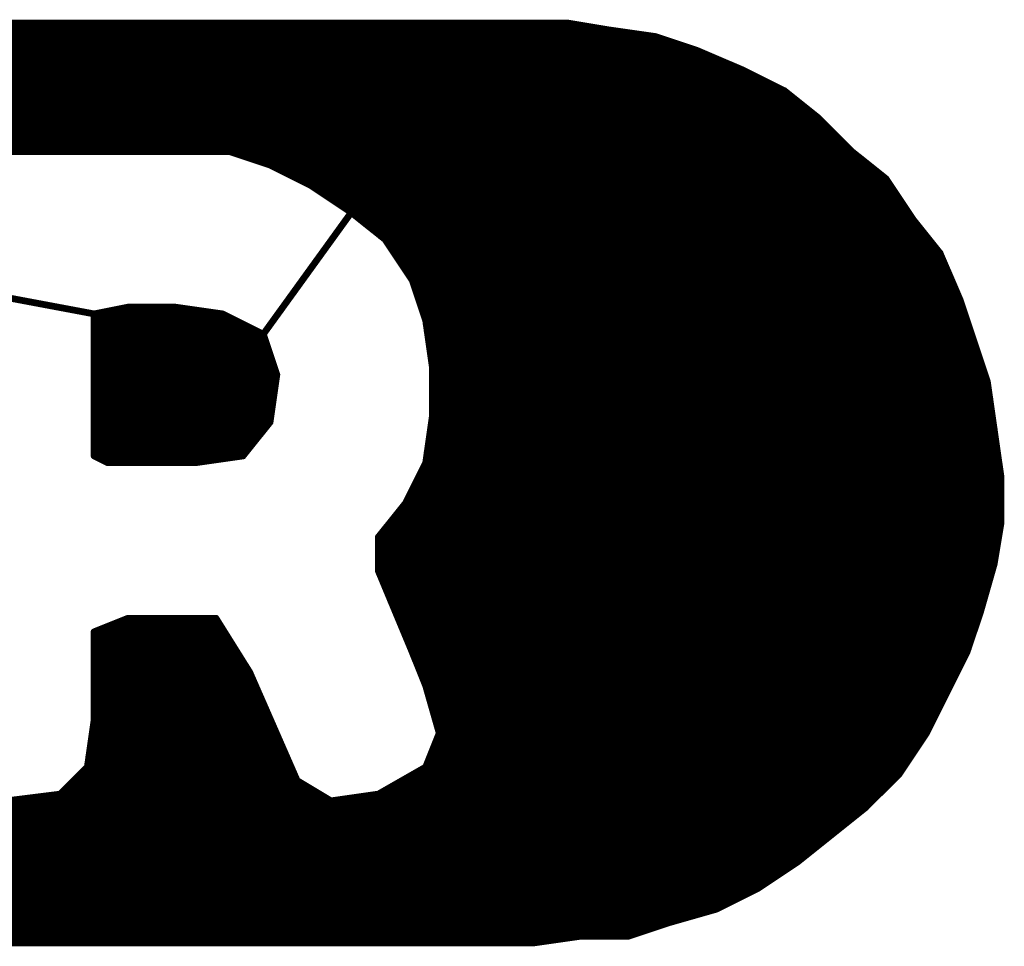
# Model space of a CAD drawing. Extents: x -35 to 35, y -57 to 81.
# Tile 29 of 153: x -21.12 to -19.67, y 13.92 to 15.29. Entities that reach past the tile are written whole.
import ezdxf

# ---------------------------------------------------------------- set-up
doc = ezdxf.new("R2010")
doc.units = 0
doc.layers.add('21', color=7, linetype='CONTINUOUS')

msp = doc.modelspace()

# ---------------------------------------------------------------- linework, layer by layer
at = {"layer": '21', "const_width": 0.01}
for points in [[(-20.314, 15.285), (-23.704, 15.285)], [(-23.7008, 15.28), (-20.284, 15.28)], [(-20.254, 15.275), (-20.314, 15.285)], [(-20.184, 15.265), (-20.254, 15.275)], [(-23.6945, 15.27), (-20.219, 15.27)], [(-23.6881, 15.26), (-20.169, 15.26)], [(-20.124, 15.245), (-20.184, 15.265)], [(-23.6817, 15.25), (-20.139, 15.25)], [(-20.054, 15.215), (-20.124, 15.245)], [(-23.6754, 15.24), (-20.1123, 15.24)], [(-23.669, 15.23), (-20.089, 15.23)], [(-23.6626, 15.22), (-20.0657, 15.22)], [(-19.994, 15.185), (-20.054, 15.215)], [(-23.6563, 15.21), (-20.044, 15.21)], [(-23.6499, 15.2), (-20.024, 15.2)], [(-23.6435, 15.19), (-20.004, 15.19)], [(-23.6372, 15.18), (-19.9878, 15.18)], [(-19.944, 15.145), (-19.994, 15.185)], [(-23.6308, 15.17), (-19.9753, 15.17)], [(-23.6245, 15.16), (-19.9627, 15.16)], [(-23.6181, 15.15), (-19.9503, 15.15)], [(-19.894, 15.095), (-19.944, 15.145)], [(-23.6117, 15.14), (-19.939, 15.14)], [(-23.6054, 15.13), (-19.929, 15.13)], [(-23.599, 15.12), (-19.919, 15.12)], [(-23.5926, 15.11), (-19.909, 15.11)], [(-23.5863, 15.1), (-19.899, 15.1)], [(-21.164, 15.095), (-20.814, 15.095)], [(-20.814, 15.095), (-20.754, 15.075)], [(-20.799, 15.09), (-19.8878, 15.09)], [(-19.844, 15.055), (-19.894, 15.095)], [(-20.769, 15.08), (-19.8753, 15.08)], [(-20.754, 15.075), (-20.694, 15.045)], [(-20.744, 15.07), (-19.8628, 15.07)], [(-20.724, 15.06), (-19.8503, 15.06)], [(-19.804, 14.995), (-19.844, 15.055)], [(-20.704, 15.05), (-19.8407, 15.05)], [(-20.694, 15.045), (-20.634, 15.005)], [(-20.6865, 15.04), (-19.834, 15.04)], [(-20.6715, 15.03), (-19.8273, 15.03)], [(-20.6565, 15.02), (-19.8207, 15.02)], [(-20.764, 14.825), (-20.634, 15.005)], [(-20.634, 15.005), (-20.764, 14.825)], [(-20.6415, 15.01), (-19.814, 15.01)], [(-20.6376, 15), (-20.6376, 15)], [(-20.634, 15.005), (-20.584, 14.965)], [(-20.6278, 15), (-19.8073, 15)], [(-20.6448, 14.99), (-20.6448, 14.99)], [(-20.6152, 14.99), (-19.8, 14.99)], [(-19.764, 14.945), (-19.804, 14.995)], [(-20.6593, 14.97), (-20.6593, 14.97)], [(-20.6521, 14.98), (-20.6521, 14.98)], [(-20.6028, 14.98), (-19.792, 14.98)], [(-20.5903, 14.97), (-19.784, 14.97)], [(-20.584, 14.965), (-20.544, 14.905)], [(-20.5807, 14.96), (-19.776, 14.96)], [(-21.494, 14.945), (-21.014, 14.855)], [(-21.014, 14.855), (-21.494, 14.945)], [(-20.6809, 14.94), (-20.6809, 14.94)], [(-20.6737, 14.95), (-20.6737, 14.95)], [(-20.574, 14.95), (-19.768, 14.95)], [(-20.5673, 14.94), (-19.7619, 14.94)], [(-19.734, 14.875), (-19.764, 14.945)], [(-20.6882, 14.93), (-20.6882, 14.93)], [(-20.5607, 14.93), (-19.7576, 14.93)], [(-20.7026, 14.91), (-20.7026, 14.91)], [(-20.6954, 14.92), (-20.6954, 14.92)], [(-20.554, 14.92), (-19.7533, 14.92)], [(-20.5473, 14.91), (-19.749, 14.91)], [(-20.7098, 14.9), (-20.7098, 14.9)], [(-20.544, 14.905), (-20.524, 14.845)], [(-20.5423, 14.9), (-19.7447, 14.9)], [(-20.7243, 14.88), (-20.7243, 14.88)], [(-20.7171, 14.89), (-20.7171, 14.89)], [(-20.539, 14.89), (-19.7404, 14.89)], [(-20.5357, 14.88), (-19.7361, 14.88)], [(-20.5323, 14.87), (-19.7323, 14.87)], [(-19.714, 14.815), (-19.734, 14.875)], [(-21.0407, 14.86), (-21.0407, 14.86)], [(-21.014, 14.855), (-20.964, 14.865)], [(-21.014, 14.645), (-21.014, 14.855)], [(-20.989, 14.86), (-20.859, 14.86)], [(-20.964, 14.865), (-20.894, 14.865)], [(-20.894, 14.865), (-20.824, 14.855)], [(-20.824, 14.855), (-20.764, 14.825)], [(-20.7387, 14.86), (-20.7387, 14.86)], [(-20.529, 14.86), (-19.729, 14.86)], [(-21.014, 14.85), (-20.814, 14.85)], [(-21.014, 14.84), (-20.794, 14.84)], [(-20.7532, 14.84), (-20.7532, 14.84)], [(-20.7459, 14.85), (-20.7459, 14.85)], [(-20.5257, 14.85), (-19.7257, 14.85)], [(-20.524, 14.845), (-20.514, 14.775)], [(-20.5233, 14.84), (-19.7223, 14.84)], [(-21.014, 14.83), (-20.774, 14.83)], [(-20.764, 14.825), (-20.744, 14.765)], [(-20.7604, 14.83), (-20.7604, 14.83)], [(-20.5219, 14.83), (-19.719, 14.83)], [(-21.014, 14.82), (-20.7623, 14.82)], [(-21.014, 14.81), (-20.759, 14.81)], [(-20.5204, 14.82), (-19.7157, 14.82)], [(-20.519, 14.81), (-19.7123, 14.81)], [(-19.694, 14.755), (-19.714, 14.815)], [(-21.014, 14.8), (-20.7557, 14.8)], [(-20.5176, 14.8), (-19.709, 14.8)], [(-21.014, 14.79), (-20.7523, 14.79)], [(-21.014, 14.78), (-20.749, 14.78)], [(-20.5161, 14.79), (-19.7057, 14.79)], [(-20.5147, 14.78), (-19.7023, 14.78)], [(-21.014, 14.77), (-20.7457, 14.77)], [(-20.744, 14.765), (-20.754, 14.695)], [(-20.514, 14.775), (-20.514, 14.705)], [(-20.514, 14.77), (-19.699, 14.77)], [(-21.014, 14.76), (-20.7447, 14.76)], [(-21.014, 14.75), (-20.7461, 14.75)], [(-20.514, 14.76), (-19.6957, 14.76)], [(-20.514, 14.75), (-19.6933, 14.75)], [(-19.684, 14.685), (-19.694, 14.755)], [(-21.014, 14.74), (-20.7476, 14.74)], [(-20.514, 14.74), (-19.6919, 14.74)], [(-21.014, 14.73), (-20.749, 14.73)], [(-21.014, 14.72), (-20.7504, 14.72)], [(-20.514, 14.73), (-19.6904, 14.73)], [(-20.514, 14.72), (-19.689, 14.72)], [(-21.014, 14.71), (-20.7519, 14.71)], [(-20.514, 14.71), (-19.6876, 14.71)], [(-21.014, 14.7), (-20.7533, 14.7)], [(-20.754, 14.695), (-20.794, 14.645)], [(-20.514, 14.705), (-20.524, 14.635)], [(-20.5147, 14.7), (-19.6861, 14.7)], [(-21.014, 14.69), (-20.758, 14.69)], [(-21.014, 14.68), (-20.766, 14.68)], [(-20.5176, 14.68), (-19.6833, 14.68)], [(-20.5161, 14.69), (-19.6847, 14.69)], [(-19.674, 14.615), (-19.684, 14.685)], [(-21.014, 14.67), (-20.774, 14.67)], [(-20.519, 14.67), (-19.6819, 14.67)], [(-21.014, 14.66), (-20.782, 14.66)], [(-21.014, 14.65), (-20.79, 14.65)], [(-20.5219, 14.65), (-19.679, 14.65)], [(-20.5204, 14.66), (-19.6804, 14.66)], [(-20.994, 14.635), (-21.014, 14.645)], [(-21.004, 14.64), (-20.829, 14.64)], [(-20.864, 14.635), (-20.994, 14.635)], [(-20.794, 14.645), (-20.864, 14.635)], [(-20.524, 14.635), (-20.554, 14.575)], [(-20.5233, 14.64), (-19.6776, 14.64)], [(-20.5315, 14.62), (-19.6747, 14.62)], [(-20.5265, 14.63), (-19.6761, 14.63)], [(-20.5365, 14.61), (-19.674, 14.61)], [(-19.674, 14.545), (-19.674, 14.615)], [(-20.5465, 14.59), (-19.674, 14.59)], [(-20.5415, 14.6), (-19.674, 14.6)], [(-20.554, 14.575), (-20.594, 14.525)], [(-20.5515, 14.58), (-19.674, 14.58)], [(-20.566, 14.56), (-19.674, 14.56)], [(-20.558, 14.57), (-19.674, 14.57)], [(-20.574, 14.55), (-19.674, 14.55)], [(-20.582, 14.54), (-19.6748, 14.54)], [(-19.684, 14.485), (-19.674, 14.545)], [(-20.594, 14.525), (-20.594, 14.475)], [(-20.594, 14.52), (-19.6782, 14.52)], [(-20.59, 14.53), (-19.6765, 14.53)], [(-20.594, 14.51), (-19.6798, 14.51)], [(-20.594, 14.5), (-19.6815, 14.5)], [(-20.594, 14.49), (-19.6832, 14.49)], [(-20.594, 14.48), (-19.6854, 14.48)], [(-20.594, 14.475), (-20.544, 14.355)], [(-19.704, 14.415), (-19.684, 14.485)], [(-20.5919, 14.47), (-19.6883, 14.47)], [(-20.5877, 14.46), (-19.6911, 14.46)], [(-20.5836, 14.45), (-19.694, 14.45)], [(-20.5794, 14.44), (-19.6969, 14.44)], [(-20.5753, 14.43), (-19.6997, 14.43)], [(-20.5711, 14.42), (-19.7026, 14.42)], [(-19.724, 14.355), (-19.704, 14.415)], [(-20.964, 14.405), (-21.014, 14.385)], [(-20.9765, 14.4), (-20.8309, 14.4)], [(-20.834, 14.405), (-20.964, 14.405)], [(-20.784, 14.325), (-20.834, 14.405)], [(-20.5669, 14.41), (-19.7057, 14.41)], [(-20.5628, 14.4), (-19.709, 14.4)], [(-21.0015, 14.39), (-20.8246, 14.39)], [(-20.5586, 14.39), (-19.7123, 14.39)], [(-21.014, 14.385), (-21.014, 14.255)], [(-21.014, 14.38), (-20.8184, 14.38)], [(-20.5544, 14.38), (-19.7157, 14.38)], [(-21.014, 14.37), (-20.8121, 14.37)], [(-21.014, 14.36), (-20.8059, 14.36)], [(-20.5503, 14.37), (-19.719, 14.37)], [(-20.5461, 14.36), (-19.7223, 14.36)], [(-21.014, 14.35), (-20.7996, 14.35)], [(-20.544, 14.355), (-20.524, 14.305)], [(-20.542, 14.35), (-19.7265, 14.35)], [(-19.754, 14.295), (-19.724, 14.355)], [(-21.014, 14.34), (-20.7934, 14.34)], [(-21.014, 14.33), (-20.7871, 14.33)], [(-20.538, 14.34), (-19.7315, 14.34)], [(-20.534, 14.33), (-19.7365, 14.33)], [(-21.014, 14.32), (-20.7818, 14.32)], [(-20.714, 14.165), (-20.784, 14.325)], [(-20.53, 14.32), (-19.7415, 14.32)], [(-21.014, 14.31), (-20.7774, 14.31)], [(-21.014, 14.3), (-20.7731, 14.3)], [(-20.526, 14.31), (-19.7465, 14.31)], [(-20.524, 14.305), (-20.504, 14.235)], [(-20.5226, 14.3), (-19.7515, 14.3)], [(-21.014, 14.29), (-20.7687, 14.29)], [(-20.5197, 14.29), (-19.7565, 14.29)], [(-19.784, 14.235), (-19.754, 14.295)], [(-21.014, 14.28), (-20.7643, 14.28)], [(-21.014, 14.27), (-20.7599, 14.27)], [(-20.5169, 14.28), (-19.7615, 14.28)], [(-20.514, 14.27), (-19.7665, 14.27)], [(-21.014, 14.255), (-21.024, 14.185)], [(-21.014, 14.26), (-20.7556, 14.26)], [(-20.5111, 14.26), (-19.7715, 14.26)], [(-21.0161, 14.24), (-20.7468, 14.24)], [(-21.0147, 14.25), (-20.7512, 14.25)], [(-20.5083, 14.25), (-19.7765, 14.25)], [(-20.5054, 14.24), (-19.7815, 14.24)], [(-21.0176, 14.23), (-20.7424, 14.23)], [(-20.504, 14.235), (-20.524, 14.185)], [(-20.506, 14.23), (-19.7873, 14.23)], [(-19.824, 14.175), (-19.784, 14.235)], [(-21.019, 14.22), (-20.7381, 14.22)], [(-20.51, 14.22), (-19.794, 14.22)], [(-21.0219, 14.2), (-20.7293, 14.2)], [(-21.0204, 14.21), (-20.7337, 14.21)], [(-20.518, 14.2), (-19.8073, 14.2)], [(-20.514, 14.21), (-19.8007, 14.21)], [(-21.024, 14.185), (-21.064, 14.145)], [(-21.0233, 14.19), (-20.7249, 14.19)], [(-20.524, 14.185), (-20.594, 14.145)], [(-20.522, 14.19), (-19.814, 14.19)], [(-21.039, 14.17), (-20.7162, 14.17)], [(-21.029, 14.18), (-20.7206, 14.18)], [(-20.5503, 14.17), (-19.829, 14.17)], [(-20.5328, 14.18), (-19.8207, 14.18)], [(-19.874, 14.125), (-19.824, 14.175)], [(-21.049, 14.16), (-20.7057, 14.16)], [(-20.664, 14.135), (-20.714, 14.165)], [(-20.5678, 14.16), (-19.839, 14.16)], [(-21.064, 14.145), (-21.144, 14.135)], [(-21.104, 14.14), (-20.6723, 14.14)], [(-21.059, 14.15), (-20.689, 14.15)], [(-20.594, 14.145), (-20.664, 14.135)], [(-20.629, 14.14), (-19.859, 14.14)], [(-20.5853, 14.15), (-19.849, 14.15)], [(-24.189, 14.13), (-19.869, 14.13)], [(-19.924, 14.085), (-19.874, 14.125)], [(-24.179, 14.12), (-19.8803, 14.12)], [(-24.1678, 14.11), (-19.8927, 14.11)], [(-24.1553, 14.1), (-19.9053, 14.1)], [(-24.1427, 14.09), (-19.9178, 14.09)], [(-24.1303, 14.08), (-19.9303, 14.08)], [(-19.974, 14.045), (-19.924, 14.085)], [(-24.1178, 14.07), (-19.9428, 14.07)], [(-24.1053, 14.06), (-19.9552, 14.06)], [(-24.0928, 14.05), (-19.9678, 14.05)], [(-24.0802, 14.04), (-19.9815, 14.04)], [(-20.034, 14.005), (-19.974, 14.045)], [(-24.0665, 14.03), (-19.9965, 14.03)], [(-24.0515, 14.02), (-20.0115, 14.02)], [(-24.0365, 14.01), (-20.0265, 14.01)], [(-24.0215, 14), (-20.044, 14)], [(-20.094, 13.975), (-20.034, 14.005)], [(-23.9965, 13.99), (-20.064, 13.99)], [(-23.9615, 13.98), (-20.084, 13.98)], [(-23.929, 13.97), (-20.1115, 13.97)], [(-20.164, 13.955), (-20.094, 13.975)], [(-23.899, 13.96), (-20.1465, 13.96)], [(-23.8665, 13.95), (-20.179, 13.95)], [(-20.224, 13.935), (-20.164, 13.955)], [(-23.8315, 13.94), (-20.209, 13.94)], [(-20.364, 13.925), (-20.294, 13.935)], [(-20.294, 13.935), (-20.224, 13.935)], [(-23.784, 13.93), (-20.329, 13.93)], [(-23.754, 13.925), (-20.364, 13.925)]]:
    msp.add_lwpolyline(points, dxfattribs=at)
at = {"layer": '21', "const_width": 0.005}
for points in [[(-20.3136, 15.2875, 1), (-20.3144, 15.2825)], [(-20.314, 15.2825, 1), (-20.314, 15.2875)], [(-20.284, 15.2775, 1), (-20.284, 15.2825)], [(-20.2536, 15.2775, 1), (-20.2544, 15.2725)], [(-20.2544, 15.2725, 1), (-20.2536, 15.2775)], [(-20.219, 15.2675, 1), (-20.219, 15.2725)], [(-20.1832, 15.2674, 1), (-20.1848, 15.2626)], [(-20.1844, 15.2625, 1), (-20.1836, 15.2675)], [(-20.169, 15.2575, 1), (-20.169, 15.2625)], [(-20.139, 15.2475, 1), (-20.139, 15.2525)], [(-20.123, 15.2473, 1), (-20.125, 15.2427)], [(-20.1248, 15.2426, 1), (-20.1232, 15.2474)], [(-20.1123, 15.2375, 1), (-20.1123, 15.2425)], [(-20.089, 15.2275, 1), (-20.089, 15.2325)], [(-20.0657, 15.2175, 1), (-20.0657, 15.2225)], [(-20.0529, 15.2172, 1), (-20.0551, 15.2128)], [(-20.055, 15.2127, 1), (-20.053, 15.2173)], [(-20.044, 15.2075, 1), (-20.044, 15.2125)], [(-20.024, 15.1975, 1), (-20.024, 15.2025)], [(-20.004, 15.1875, 1), (-20.004, 15.1925)], [(-19.9924, 15.187, 1), (-19.9956, 15.183)], [(-19.9951, 15.1828, 1), (-19.9929, 15.1872)], [(-19.9878, 15.1775, 1), (-19.9878, 15.1825)], [(-19.9753, 15.1675, 1), (-19.9753, 15.1725)], [(-19.9627, 15.1575, 1), (-19.9627, 15.1625)], [(-19.9503, 15.1475, 1), (-19.9503, 15.1525)], [(-19.9422, 15.1468, 1), (-19.9458, 15.1432)], [(-19.9456, 15.143, 1), (-19.9424, 15.147)], [(-19.939, 15.1375, 1), (-19.939, 15.1425)], [(-19.929, 15.1275, 1), (-19.929, 15.1325)], [(-19.919, 15.1175, 1), (-19.919, 15.1225)], [(-19.909, 15.1075, 1), (-19.909, 15.1125)], [(-19.899, 15.0975, 1), (-19.899, 15.1025)], [(-20.8132, 15.0974, 1), (-20.8148, 15.0926)], [(-20.814, 15.0925, 1), (-20.814, 15.0975)], [(-20.799, 15.0925, 1), (-20.799, 15.0875)], [(-19.8924, 15.097, 1), (-19.8956, 15.093)], [(-19.8958, 15.0932, 1), (-19.8922, 15.0968)], [(-19.8878, 15.0875, 1), (-19.8878, 15.0925)], [(-20.769, 15.0825, 1), (-20.769, 15.0775)], [(-20.7529, 15.0772, 1), (-20.7551, 15.0728)], [(-20.7548, 15.0726, 1), (-20.7532, 15.0774)], [(-20.744, 15.0725, 1), (-20.744, 15.0675)], [(-19.8753, 15.0775, 1), (-19.8753, 15.0825)], [(-19.8628, 15.0675, 1), (-19.8628, 15.0725)], [(-20.724, 15.0625, 1), (-20.724, 15.0575)], [(-19.8503, 15.0575, 1), (-19.8503, 15.0625)], [(-19.8419, 15.0564, 1), (-19.8461, 15.0536)], [(-20.704, 15.0525, 1), (-20.704, 15.0475)], [(-20.6926, 15.0471, 1), (-20.6954, 15.0429)], [(-20.6951, 15.0428, 1), (-20.6929, 15.0472)], [(-19.8456, 15.053, 1), (-19.8424, 15.057)], [(-19.8407, 15.0475, 1), (-19.8407, 15.0525)], [(-20.6865, 15.0425, 1), (-20.6865, 15.0375)], [(-20.6715, 15.0325, 1), (-20.6715, 15.0275)], [(-19.834, 15.0375, 1), (-19.834, 15.0425)], [(-19.8273, 15.0275, 1), (-19.8273, 15.0325)], [(-20.6565, 15.0225, 1), (-20.6565, 15.0175)], [(-19.8207, 15.0175, 1), (-19.8207, 15.0225)], [(-20.6415, 15.0125, 1), (-20.6415, 15.0075)], [(-20.6376, 15.0025, 1), (-20.6376, 14.9975)], [(-20.6376, 14.9975, 1), (-20.6376, 15.0025)], [(-20.6324, 15.007, 1), (-20.6356, 15.003)], [(-20.632, 15.0035, 1), (-20.636, 15.0065)], [(-20.632, 15.0035, 1), (-20.636, 15.0065)], [(-20.6354, 15.0029, 1), (-20.6326, 15.0071)], [(-20.6278, 15.0025, 1), (-20.6278, 14.9975)], [(-19.814, 15.0075, 1), (-19.814, 15.0125)], [(-19.8073, 14.9975, 1), (-19.8073, 15.0025)], [(-20.6448, 14.9925, 1), (-20.6448, 14.9875)], [(-20.6448, 14.9875, 1), (-20.6448, 14.9925)], [(-20.6152, 14.9925, 1), (-20.6152, 14.9875)], [(-19.802, 14.9966, 1), (-19.806, 14.9934)], [(-19.8061, 14.9936, 1), (-19.8019, 14.9964)], [(-19.8, 14.9875, 1), (-19.8, 14.9925)], [(-20.6593, 14.9725, 1), (-20.6593, 14.9675)], [(-20.6593, 14.9675, 1), (-20.6593, 14.9725)], [(-20.6521, 14.9825, 1), (-20.6521, 14.9775)], [(-20.6521, 14.9775, 1), (-20.6521, 14.9825)], [(-20.6028, 14.9825, 1), (-20.6028, 14.9775)], [(-20.5903, 14.9725, 1), (-20.5903, 14.9675)], [(-19.792, 14.9775, 1), (-19.792, 14.9825)], [(-19.784, 14.9675, 1), (-19.784, 14.9725)], [(-20.5819, 14.9664, 1), (-20.5861, 14.9636)], [(-20.5856, 14.963, 1), (-20.5824, 14.967)], [(-20.5807, 14.9625, 1), (-20.5807, 14.9575)], [(-19.776, 14.9575, 1), (-19.776, 14.9625)], [(-20.6809, 14.9425, 1), (-20.6809, 14.9375)], [(-20.6809, 14.9375, 1), (-20.6809, 14.9425)], [(-20.6737, 14.9525, 1), (-20.6737, 14.9475)], [(-20.6737, 14.9475, 1), (-20.6737, 14.9525)], [(-20.574, 14.9525, 1), (-20.574, 14.9475)], [(-20.5673, 14.9425, 1), (-20.5673, 14.9375)], [(-19.768, 14.9475, 1), (-19.768, 14.9525)], [(-19.7617, 14.946, 1), (-19.7663, 14.944)], [(-19.766, 14.9434, 1), (-19.762, 14.9466)], [(-19.7619, 14.9375, 1), (-19.7619, 14.9425)], [(-20.6882, 14.9325, 1), (-20.6882, 14.9275)], [(-20.6882, 14.9275, 1), (-20.6882, 14.9325)], [(-20.5607, 14.9325, 1), (-20.5607, 14.9275)], [(-19.7576, 14.9275, 1), (-19.7576, 14.9325)], [(-20.7026, 14.9125, 1), (-20.7026, 14.9075)], [(-20.7026, 14.9075, 1), (-20.7026, 14.9125)], [(-20.6954, 14.9225, 1), (-20.6954, 14.9175)], [(-20.6954, 14.9175, 1), (-20.6954, 14.9225)], [(-20.554, 14.9225, 1), (-20.554, 14.9175)], [(-20.5473, 14.9125, 1), (-20.5473, 14.9075)], [(-19.7533, 14.9175, 1), (-19.7533, 14.9225)], [(-19.749, 14.9075, 1), (-19.749, 14.9125)], [(-20.7098, 14.9025, 1), (-20.7098, 14.8975)], [(-20.7098, 14.8975, 1), (-20.7098, 14.9025)], [(-20.5416, 14.9058, 1), (-20.5464, 14.9042)], [(-20.5461, 14.9036, 1), (-20.5419, 14.9064)], [(-20.5423, 14.9025, 1), (-20.5423, 14.8975)], [(-19.7447, 14.8975, 1), (-19.7447, 14.9025)], [(-20.7243, 14.8825, 1), (-20.7243, 14.8775)], [(-20.7243, 14.8775, 1), (-20.7243, 14.8825)], [(-20.7171, 14.8925, 1), (-20.7171, 14.8875)], [(-20.7171, 14.8875, 1), (-20.7171, 14.8925)], [(-20.539, 14.8925, 1), (-20.539, 14.8875)], [(-20.5357, 14.8825, 1), (-20.5357, 14.8775)], [(-19.7404, 14.8875, 1), (-19.7404, 14.8925)], [(-19.7361, 14.8775, 1), (-19.7361, 14.8825)], [(-20.5323, 14.8725, 1), (-20.5323, 14.8675)], [(-19.7316, 14.8758, 1), (-19.7364, 14.8742)], [(-19.7363, 14.874, 1), (-19.7317, 14.876)], [(-19.7323, 14.8675, 1), (-19.7323, 14.8725)], [(-21.0407, 14.8625, 1), (-21.0407, 14.8575)], [(-21.0407, 14.8575, 1), (-21.0407, 14.8625)], [(-21.0145, 14.8575, 1), (-21.0135, 14.8525)], [(-21.0115, 14.855, 1), (-21.0165, 14.855)], [(-21.0145, 14.8525, 1), (-21.0135, 14.8575)], [(-21.0145, 14.8525, 1), (-21.0135, 14.8575)], [(-20.989, 14.8625, 1), (-20.989, 14.8575)], [(-20.964, 14.8675, 1), (-20.964, 14.8625)], [(-20.9635, 14.8625, 1), (-20.9645, 14.8675)], [(-20.8936, 14.8675, 1), (-20.8944, 14.8625)], [(-20.894, 14.8625, 1), (-20.894, 14.8675)], [(-20.859, 14.8575, 1), (-20.859, 14.8625)], [(-20.8229, 14.8572, 1), (-20.8251, 14.8528)], [(-20.8244, 14.8525, 1), (-20.8236, 14.8575)], [(-20.7387, 14.8625, 1), (-20.7387, 14.8575)], [(-20.7387, 14.8575, 1), (-20.7387, 14.8625)], [(-20.529, 14.8625, 1), (-20.529, 14.8575)], [(-19.729, 14.8575, 1), (-19.729, 14.8625)], [(-21.014, 14.8525, 1), (-21.014, 14.8475)], [(-21.014, 14.8425, 1), (-21.014, 14.8375)], [(-20.814, 14.8475, 1), (-20.814, 14.8525)], [(-20.794, 14.8375, 1), (-20.794, 14.8425)], [(-20.7532, 14.8425, 1), (-20.7532, 14.8375)], [(-20.7532, 14.8375, 1), (-20.7532, 14.8425)], [(-20.7459, 14.8525, 1), (-20.7459, 14.8475)], [(-20.7459, 14.8475, 1), (-20.7459, 14.8525)], [(-20.5257, 14.8525, 1), (-20.5257, 14.8475)], [(-20.5215, 14.8454, 1), (-20.5265, 14.8446)], [(-20.5264, 14.8442, 1), (-20.5216, 14.8458)], [(-20.5233, 14.8425, 1), (-20.5233, 14.8375)], [(-19.7257, 14.8475, 1), (-19.7257, 14.8525)], [(-19.7223, 14.8375, 1), (-19.7223, 14.8425)], [(-21.014, 14.8325, 1), (-21.014, 14.8275)], [(-20.774, 14.8275, 1), (-20.774, 14.8325)], [(-20.7616, 14.8258, 1), (-20.7664, 14.8242)], [(-20.766, 14.8265, 1), (-20.762, 14.8235)], [(-20.766, 14.8265, 1), (-20.762, 14.8235)], [(-20.7651, 14.8228, 1), (-20.7629, 14.8272)], [(-20.7604, 14.8325, 1), (-20.7604, 14.8275)], [(-20.7604, 14.8275, 1), (-20.7604, 14.8325)], [(-20.5219, 14.8325, 1), (-20.5219, 14.8275)], [(-19.719, 14.8275, 1), (-19.719, 14.8325)], [(-21.014, 14.8225, 1), (-21.014, 14.8175)], [(-21.014, 14.8125, 1), (-21.014, 14.8075)], [(-20.7623, 14.8175, 1), (-20.7623, 14.8225)], [(-20.759, 14.8075, 1), (-20.759, 14.8125)], [(-20.5204, 14.8225, 1), (-20.5204, 14.8175)], [(-20.519, 14.8125, 1), (-20.519, 14.8075)], [(-19.7116, 14.8158, 1), (-19.7164, 14.8142)], [(-19.7164, 14.8142, 1), (-19.7116, 14.8158)], [(-19.7157, 14.8175, 1), (-19.7157, 14.8225)], [(-19.7123, 14.8075, 1), (-19.7123, 14.8125)], [(-21.014, 14.8025, 1), (-21.014, 14.7975)], [(-20.7557, 14.7975, 1), (-20.7557, 14.8025)], [(-20.5176, 14.8025, 1), (-20.5176, 14.7975)], [(-19.709, 14.7975, 1), (-19.709, 14.8025)], [(-21.014, 14.7925, 1), (-21.014, 14.7875)], [(-21.014, 14.7825, 1), (-21.014, 14.7775)], [(-20.7523, 14.7875, 1), (-20.7523, 14.7925)], [(-20.749, 14.7775, 1), (-20.749, 14.7825)], [(-20.5161, 14.7925, 1), (-20.5161, 14.7875)], [(-20.5147, 14.7825, 1), (-20.5147, 14.7775)], [(-19.7057, 14.7875, 1), (-19.7057, 14.7925)], [(-19.7023, 14.7775, 1), (-19.7023, 14.7825)], [(-21.014, 14.7725, 1), (-21.014, 14.7675)], [(-20.7415, 14.7646, 1), (-20.7465, 14.7654)], [(-20.7457, 14.7675, 1), (-20.7457, 14.7725)], [(-20.5115, 14.775, 1), (-20.5165, 14.775)], [(-20.5165, 14.7746, 1), (-20.5115, 14.7754)], [(-20.514, 14.7725, 1), (-20.514, 14.7675)], [(-19.699, 14.7675, 1), (-19.699, 14.7725)], [(-21.014, 14.7625, 1), (-21.014, 14.7575)], [(-21.014, 14.7525, 1), (-21.014, 14.7475)], [(-20.7464, 14.7642, 1), (-20.7416, 14.7658)], [(-20.7461, 14.7475, 1), (-20.7461, 14.7525)], [(-20.7447, 14.7575, 1), (-20.7447, 14.7625)], [(-20.514, 14.7625, 1), (-20.514, 14.7575)], [(-20.514, 14.7525, 1), (-20.514, 14.7475)], [(-19.6915, 14.7554, 1), (-19.6965, 14.7546)], [(-19.6964, 14.7542, 1), (-19.6916, 14.7558)], [(-19.6957, 14.7575, 1), (-19.6957, 14.7625)], [(-19.6933, 14.7475, 1), (-19.6933, 14.7525)], [(-21.014, 14.7425, 1), (-21.014, 14.7375)], [(-20.7476, 14.7375, 1), (-20.7476, 14.7425)], [(-20.514, 14.7425, 1), (-20.514, 14.7375)], [(-19.6919, 14.7375, 1), (-19.6919, 14.7425)], [(-21.014, 14.7325, 1), (-21.014, 14.7275)], [(-21.014, 14.7225, 1), (-21.014, 14.7175)], [(-20.7504, 14.7175, 1), (-20.7504, 14.7225)], [(-20.749, 14.7275, 1), (-20.749, 14.7325)], [(-20.514, 14.7325, 1), (-20.514, 14.7275)], [(-20.514, 14.7225, 1), (-20.514, 14.7175)], [(-19.6904, 14.7275, 1), (-19.6904, 14.7325)], [(-19.689, 14.7175, 1), (-19.689, 14.7225)], [(-21.014, 14.7125, 1), (-21.014, 14.7075)], [(-20.7519, 14.7075, 1), (-20.7519, 14.7125)], [(-20.514, 14.7125, 1), (-20.514, 14.7075)], [(-19.6876, 14.7075, 1), (-19.6876, 14.7125)], [(-21.014, 14.7025, 1), (-21.014, 14.6975)], [(-20.7565, 14.6954, 1), (-20.7515, 14.6946)], [(-20.752, 14.6934, 1), (-20.756, 14.6966)], [(-20.7533, 14.6975, 1), (-20.7533, 14.7025)], [(-20.5147, 14.7025, 1), (-20.5147, 14.6975)], [(-20.5115, 14.7046, 1), (-20.5165, 14.7054)], [(-20.5165, 14.705, 1), (-20.5115, 14.705)], [(-19.6861, 14.6975, 1), (-19.6861, 14.7025)], [(-21.014, 14.6925, 1), (-21.014, 14.6875)], [(-21.014, 14.6825, 1), (-21.014, 14.6775)], [(-20.766, 14.6775, 1), (-20.766, 14.6825)], [(-20.758, 14.6875, 1), (-20.758, 14.6925)], [(-20.5176, 14.6825, 1), (-20.5176, 14.6775)], [(-20.5161, 14.6925, 1), (-20.5161, 14.6875)], [(-19.6815, 14.6854, 1), (-19.6865, 14.6846)], [(-19.6865, 14.6846, 1), (-19.6815, 14.6854)], [(-19.6847, 14.6875, 1), (-19.6847, 14.6925)], [(-19.6833, 14.6775, 1), (-19.6833, 14.6825)], [(-21.014, 14.6725, 1), (-21.014, 14.6675)], [(-20.774, 14.6675, 1), (-20.774, 14.6725)], [(-20.519, 14.6725, 1), (-20.519, 14.6675)], [(-19.6819, 14.6675, 1), (-19.6819, 14.6725)], [(-21.014, 14.6625, 1), (-21.014, 14.6575)], [(-21.014, 14.6525, 1), (-21.014, 14.6475)], [(-20.79, 14.6475, 1), (-20.79, 14.6525)], [(-20.782, 14.6575, 1), (-20.782, 14.6625)], [(-20.5219, 14.6525, 1), (-20.5219, 14.6475)], [(-20.5204, 14.6625, 1), (-20.5204, 14.6575)], [(-19.6804, 14.6575, 1), (-19.6804, 14.6625)], [(-19.679, 14.6475, 1), (-19.679, 14.6525)], [(-21.0129, 14.6472, 1), (-21.0151, 14.6428)], [(-21.0165, 14.645, 1), (-21.0115, 14.645)], [(-21.004, 14.6425, 1), (-21.004, 14.6375)], [(-20.994, 14.6375, 1), (-20.994, 14.6325)], [(-20.9951, 14.6328, 1), (-20.9929, 14.6372)], [(-20.8644, 14.6375, 1), (-20.8636, 14.6325)], [(-20.864, 14.6325, 1), (-20.864, 14.6375)], [(-20.829, 14.6375, 1), (-20.829, 14.6425)], [(-20.796, 14.6466, 1), (-20.792, 14.6434)], [(-20.7936, 14.6425, 1), (-20.7944, 14.6475)], [(-20.5265, 14.6354, 1), (-20.5215, 14.6346)], [(-20.5218, 14.6339, 1), (-20.5262, 14.6361)], [(-20.5233, 14.6425, 1), (-20.5233, 14.6375)], [(-19.6776, 14.6375, 1), (-19.6776, 14.6425)], [(-20.5315, 14.6225, 1), (-20.5315, 14.6175)], [(-20.5265, 14.6325, 1), (-20.5265, 14.6275)], [(-19.6761, 14.6275, 1), (-19.6761, 14.6325)], [(-19.6747, 14.6175, 1), (-19.6747, 14.6225)], [(-20.5365, 14.6125, 1), (-20.5365, 14.6075)], [(-19.6715, 14.615, 1), (-19.6765, 14.615)], [(-19.6765, 14.6146, 1), (-19.6715, 14.6154)], [(-19.674, 14.6075, 1), (-19.674, 14.6125)], [(-20.5465, 14.5925, 1), (-20.5465, 14.5875)], [(-20.5415, 14.6025, 1), (-20.5415, 14.5975)], [(-19.674, 14.5975, 1), (-19.674, 14.6025)], [(-19.674, 14.5875, 1), (-19.674, 14.5925)], [(-20.552, 14.5734, 1), (-20.556, 14.5766)], [(-20.5515, 14.5825, 1), (-20.5515, 14.5775)], [(-19.674, 14.5775, 1), (-19.674, 14.5825)], [(-20.566, 14.5625, 1), (-20.566, 14.5575)], [(-20.558, 14.5725, 1), (-20.558, 14.5675)], [(-20.5562, 14.5761, 1), (-20.5518, 14.5739)], [(-19.674, 14.5675, 1), (-19.674, 14.5725)], [(-19.674, 14.5575, 1), (-19.674, 14.5625)], [(-20.574, 14.5525, 1), (-20.574, 14.5475)], [(-19.674, 14.5475, 1), (-19.674, 14.5525)], [(-20.582, 14.5425, 1), (-20.582, 14.5375)], [(-19.6715, 14.5446, 1), (-19.6765, 14.5454)], [(-19.6765, 14.545, 1), (-19.6715, 14.545)], [(-19.6748, 14.5375, 1), (-19.6748, 14.5425)], [(-20.596, 14.5266, 1), (-20.592, 14.5234)], [(-20.5915, 14.525, 1), (-20.5965, 14.525)], [(-20.594, 14.5225, 1), (-20.594, 14.5175)], [(-20.59, 14.5325, 1), (-20.59, 14.5275)], [(-19.6782, 14.5175, 1), (-19.6782, 14.5225)], [(-19.6765, 14.5275, 1), (-19.6765, 14.5325)], [(-20.594, 14.5125, 1), (-20.594, 14.5075)], [(-19.6798, 14.5075, 1), (-19.6798, 14.5125)], [(-20.594, 14.5025, 1), (-20.594, 14.4975)], [(-20.594, 14.4925, 1), (-20.594, 14.4875)], [(-19.6832, 14.4875, 1), (-19.6832, 14.4925)], [(-19.6815, 14.4975, 1), (-19.6815, 14.5025)], [(-20.594, 14.4825, 1), (-20.594, 14.4775)], [(-20.5917, 14.476, 1), (-20.5963, 14.474)], [(-19.6865, 14.4854, 1), (-19.6815, 14.4846)], [(-19.6816, 14.4843, 1), (-19.6864, 14.4857)], [(-19.6854, 14.4775, 1), (-19.6854, 14.4825)], [(-20.5965, 14.475, 1), (-20.5915, 14.475)], [(-20.5919, 14.4725, 1), (-20.5919, 14.4675)], [(-20.5877, 14.4625, 1), (-20.5877, 14.4575)], [(-19.6911, 14.4575, 1), (-19.6911, 14.4625)], [(-19.6883, 14.4675, 1), (-19.6883, 14.4725)], [(-20.5836, 14.4525, 1), (-20.5836, 14.4475)], [(-19.694, 14.4475, 1), (-19.694, 14.4525)], [(-20.5794, 14.4425, 1), (-20.5794, 14.4375)], [(-20.5753, 14.4325, 1), (-20.5753, 14.4275)], [(-19.6997, 14.4275, 1), (-19.6997, 14.4325)], [(-19.6969, 14.4375, 1), (-19.6969, 14.4425)], [(-20.5711, 14.4225, 1), (-20.5711, 14.4175)], [(-19.7016, 14.4142, 1), (-19.7064, 14.4158)], [(-19.7026, 14.4175, 1), (-19.7026, 14.4225)], [(-20.9765, 14.4025, 1), (-20.9765, 14.3975)], [(-20.964, 14.4075, 1), (-20.964, 14.4025)], [(-20.9631, 14.4027, 1), (-20.9649, 14.4073)], [(-20.8319, 14.4063, 1), (-20.8361, 14.4037)], [(-20.834, 14.4025, 1), (-20.834, 14.4075)], [(-20.8309, 14.3975, 1), (-20.8309, 14.4025)], [(-20.5669, 14.4125, 1), (-20.5669, 14.4075)], [(-20.5628, 14.4025, 1), (-20.5628, 14.3975)], [(-19.709, 14.3975, 1), (-19.709, 14.4025)], [(-19.7064, 14.4157, 1), (-19.7016, 14.4143)], [(-19.7057, 14.4075, 1), (-19.7057, 14.4125)], [(-21.0015, 14.3925, 1), (-21.0015, 14.3875)], [(-20.8246, 14.3875, 1), (-20.8246, 14.3925)], [(-20.5586, 14.3925, 1), (-20.5586, 14.3875)], [(-19.7123, 14.3875, 1), (-19.7123, 14.3925)], [(-21.0115, 14.385, 1), (-21.0165, 14.385)], [(-21.0149, 14.3873, 1), (-21.0131, 14.3827)], [(-21.014, 14.3825, 1), (-21.014, 14.3775)], [(-20.8184, 14.3775, 1), (-20.8184, 14.3825)], [(-20.5544, 14.3825, 1), (-20.5544, 14.3775)], [(-19.7157, 14.3775, 1), (-19.7157, 14.3825)], [(-21.014, 14.3725, 1), (-21.014, 14.3675)], [(-21.014, 14.3625, 1), (-21.014, 14.3575)], [(-20.8121, 14.3675, 1), (-20.8121, 14.3725)], [(-20.8059, 14.3575, 1), (-20.8059, 14.3625)], [(-20.5503, 14.3725, 1), (-20.5503, 14.3675)], [(-20.5461, 14.3625, 1), (-20.5461, 14.3575)], [(-19.7223, 14.3575, 1), (-19.7223, 14.3625)], [(-19.719, 14.3675, 1), (-19.719, 14.3725)], [(-21.014, 14.3525, 1), (-21.014, 14.3475)], [(-20.7996, 14.3475, 1), (-20.7996, 14.3525)], [(-20.5417, 14.3559, 1), (-20.5463, 14.3541)], [(-20.5463, 14.354, 1), (-20.5417, 14.356)], [(-20.542, 14.3525, 1), (-20.542, 14.3475)], [(-19.7264, 14.3558, 1), (-19.7216, 14.3542)], [(-19.7265, 14.3475, 1), (-19.7265, 14.3525)], [(-19.7218, 14.3539, 1), (-19.7262, 14.3561)], [(-21.014, 14.3425, 1), (-21.014, 14.3375)], [(-21.014, 14.3325, 1), (-21.014, 14.3275)], [(-20.7934, 14.3375, 1), (-20.7934, 14.3425)], [(-20.7871, 14.3275, 1), (-20.7871, 14.3325)], [(-20.538, 14.3425, 1), (-20.538, 14.3375)], [(-20.534, 14.3325, 1), (-20.534, 14.3275)], [(-19.7365, 14.3275, 1), (-19.7365, 14.3325)], [(-19.7315, 14.3375, 1), (-19.7315, 14.3425)], [(-21.014, 14.3225, 1), (-21.014, 14.3175)], [(-20.7817, 14.326, 1), (-20.7863, 14.324)], [(-20.7861, 14.3237, 1), (-20.7819, 14.3263)], [(-20.7818, 14.3175, 1), (-20.7818, 14.3225)], [(-20.53, 14.3225, 1), (-20.53, 14.3175)], [(-19.7415, 14.3175, 1), (-19.7415, 14.3225)], [(-21.014, 14.3125, 1), (-21.014, 14.3075)], [(-21.014, 14.3025, 1), (-21.014, 14.2975)], [(-20.7774, 14.3075, 1), (-20.7774, 14.3125)], [(-20.7731, 14.2975, 1), (-20.7731, 14.3025)], [(-20.526, 14.3125, 1), (-20.526, 14.3075)], [(-20.5216, 14.3057, 1), (-20.5264, 14.3043)], [(-20.5263, 14.3041, 1), (-20.5217, 14.3059)], [(-20.5226, 14.3025, 1), (-20.5226, 14.2975)], [(-19.7515, 14.2975, 1), (-19.7515, 14.3025)], [(-19.7465, 14.3075, 1), (-19.7465, 14.3125)], [(-21.014, 14.2925, 1), (-21.014, 14.2875)], [(-20.7687, 14.2875, 1), (-20.7687, 14.2925)], [(-20.5197, 14.2925, 1), (-20.5197, 14.2875)], [(-19.7562, 14.2961, 1), (-19.7518, 14.2939)], [(-19.7565, 14.2875, 1), (-19.7565, 14.2925)], [(-19.7518, 14.2939, 1), (-19.7562, 14.2961)], [(-21.014, 14.2825, 1), (-21.014, 14.2775)], [(-21.014, 14.2725, 1), (-21.014, 14.2675)], [(-20.7643, 14.2775, 1), (-20.7643, 14.2825)], [(-20.7599, 14.2675, 1), (-20.7599, 14.2725)], [(-20.5169, 14.2825, 1), (-20.5169, 14.2775)], [(-20.514, 14.2725, 1), (-20.514, 14.2675)], [(-19.7665, 14.2675, 1), (-19.7665, 14.2725)], [(-19.7615, 14.2775, 1), (-19.7615, 14.2825)], [(-21.014, 14.2625, 1), (-21.014, 14.2575)], [(-21.0115, 14.2546, 1), (-21.0165, 14.2554)], [(-20.7556, 14.2575, 1), (-20.7556, 14.2625)], [(-20.5111, 14.2625, 1), (-20.5111, 14.2575)], [(-19.7715, 14.2575, 1), (-19.7715, 14.2625)], [(-21.0161, 14.2425, 1), (-21.0161, 14.2375)], [(-21.0147, 14.2525, 1), (-21.0147, 14.2475)], [(-21.0165, 14.255, 1), (-21.0115, 14.255)], [(-20.7512, 14.2475, 1), (-20.7512, 14.2525)], [(-20.7468, 14.2375, 1), (-20.7468, 14.2425)], [(-20.5083, 14.2525, 1), (-20.5083, 14.2475)], [(-20.5054, 14.2425, 1), (-20.5054, 14.2375)], [(-19.7815, 14.2375, 1), (-19.7815, 14.2425)], [(-19.7765, 14.2475, 1), (-19.7765, 14.2525)], [(-21.0176, 14.2325, 1), (-21.0176, 14.2275)], [(-20.7424, 14.2275, 1), (-20.7424, 14.2325)], [(-20.506, 14.2325, 1), (-20.506, 14.2275)], [(-20.5064, 14.2343, 1), (-20.5016, 14.2357)], [(-20.5017, 14.2341, 1), (-20.5063, 14.2359)], [(-19.7873, 14.2275, 1), (-19.7873, 14.2325)], [(-19.7862, 14.2361, 1), (-19.7818, 14.2339)], [(-19.7819, 14.2336, 1), (-19.7861, 14.2364)], [(-21.019, 14.2225, 1), (-21.019, 14.2175)], [(-20.7381, 14.2175, 1), (-20.7381, 14.2225)], [(-20.51, 14.2225, 1), (-20.51, 14.2175)], [(-19.794, 14.2175, 1), (-19.794, 14.2225)], [(-21.0219, 14.2025, 1), (-21.0219, 14.1975)], [(-21.0204, 14.2125, 1), (-21.0204, 14.2075)], [(-20.7337, 14.2075, 1), (-20.7337, 14.2125)], [(-20.7293, 14.1975, 1), (-20.7293, 14.2025)], [(-20.518, 14.2025, 1), (-20.518, 14.1975)], [(-20.514, 14.2125, 1), (-20.514, 14.2075)], [(-19.8073, 14.1975, 1), (-19.8073, 14.2025)], [(-19.8007, 14.2075, 1), (-19.8007, 14.2125)], [(-21.0265, 14.1854, 1), (-21.0215, 14.1846)], [(-21.0233, 14.1925, 1), (-21.0233, 14.1875)], [(-21.0222, 14.1832, 1), (-21.0258, 14.1868)], [(-20.7249, 14.1875, 1), (-20.7249, 14.1925)], [(-20.5263, 14.1859, 1), (-20.5217, 14.1841)], [(-20.5228, 14.1828, 1), (-20.5252, 14.1872)], [(-20.522, 14.1925, 1), (-20.522, 14.1875)], [(-19.814, 14.1875, 1), (-19.814, 14.1925)], [(-21.039, 14.1725, 1), (-21.039, 14.1675)], [(-21.029, 14.1825, 1), (-21.029, 14.1775)], [(-20.7206, 14.1775, 1), (-20.7206, 14.1825)], [(-20.7162, 14.1675, 1), (-20.7162, 14.1725)], [(-20.5503, 14.1725, 1), (-20.5503, 14.1675)], [(-20.5328, 14.1825, 1), (-20.5328, 14.1775)], [(-19.829, 14.1675, 1), (-19.829, 14.1725)], [(-19.8261, 14.1764, 1), (-19.8219, 14.1736)], [(-19.8222, 14.1732, 1), (-19.8258, 14.1768)], [(-19.8207, 14.1775, 1), (-19.8207, 14.1825)], [(-21.049, 14.1625, 1), (-21.049, 14.1575)], [(-20.7127, 14.1671, 1), (-20.7153, 14.1629)], [(-20.7163, 14.164, 1), (-20.7117, 14.166)], [(-20.7057, 14.1575, 1), (-20.7057, 14.1625)], [(-20.5678, 14.1625, 1), (-20.5678, 14.1575)], [(-19.839, 14.1575, 1), (-19.839, 14.1625)], [(-21.104, 14.1425, 1), (-21.104, 14.1375)], [(-21.0658, 14.1468, 1), (-21.0622, 14.1432)], [(-21.0637, 14.1425, 1), (-21.0643, 14.1475)], [(-21.059, 14.1525, 1), (-21.059, 14.1475)], [(-20.689, 14.1475, 1), (-20.689, 14.1525)], [(-20.6723, 14.1375, 1), (-20.6723, 14.1425)], [(-20.629, 14.1425, 1), (-20.629, 14.1375)], [(-20.5952, 14.1472, 1), (-20.5928, 14.1428)], [(-20.5936, 14.1425, 1), (-20.5944, 14.1475)], [(-20.5853, 14.1525, 1), (-20.5853, 14.1475)], [(-19.859, 14.1375, 1), (-19.859, 14.1425)], [(-19.849, 14.1475, 1), (-19.849, 14.1525)], [(-20.6644, 14.1375, 1), (-20.6636, 14.1325)], [(-20.6653, 14.1329, 1), (-20.6627, 14.1371)], [(-19.8758, 14.1268, 1), (-19.8722, 14.1232)], [(-19.8724, 14.123, 1), (-19.8756, 14.127)], [(-19.869, 14.1275, 1), (-19.869, 14.1325)], [(-19.8927, 14.1075, 1), (-19.8927, 14.1125)], [(-19.8803, 14.1175, 1), (-19.8803, 14.1225)], [(-19.9053, 14.0975, 1), (-19.9053, 14.1025)], [(-19.9303, 14.0775, 1), (-19.9303, 14.0825)], [(-19.9256, 14.087, 1), (-19.9224, 14.083)], [(-19.9224, 14.083, 1), (-19.9256, 14.087)], [(-19.9178, 14.0875, 1), (-19.9178, 14.0925)], [(-19.9428, 14.0675, 1), (-19.9428, 14.0725)], [(-19.9552, 14.0575, 1), (-19.9552, 14.0625)], [(-19.9815, 14.0375, 1), (-19.9815, 14.0425)], [(-19.9756, 14.047, 1), (-19.9724, 14.043)], [(-19.9726, 14.0429, 1), (-19.9754, 14.0471)], [(-19.9678, 14.0475, 1), (-19.9678, 14.0525)], [(-19.9965, 14.0275, 1), (-19.9965, 14.0325)], [(-20.0265, 14.0075, 1), (-20.0265, 14.0125)], [(-20.0115, 14.0175, 1), (-20.0115, 14.0225)], [(-20.044, 13.9975, 1), (-20.044, 14.0025)], [(-20.0354, 14.0071, 1), (-20.0326, 14.0029)], [(-20.0329, 14.0028, 1), (-20.0351, 14.0072)], [(-20.084, 13.9775, 1), (-20.084, 13.9825)], [(-20.064, 13.9875, 1), (-20.064, 13.9925)], [(-20.1115, 13.9675, 1), (-20.1115, 13.9725)], [(-20.0951, 13.9772, 1), (-20.0929, 13.9728)], [(-20.0933, 13.9726, 1), (-20.0947, 13.9774)], [(-20.179, 13.9475, 1), (-20.179, 13.9525)], [(-20.1647, 13.9574, 1), (-20.1633, 13.9526)], [(-20.1632, 13.9526, 1), (-20.1648, 13.9574)], [(-20.1465, 13.9575, 1), (-20.1465, 13.9625)], [(-20.294, 13.9375, 1), (-20.294, 13.9325)], [(-20.2936, 13.9325, 1), (-20.2944, 13.9375)], [(-20.2248, 13.9374, 1), (-20.2232, 13.9326)], [(-20.224, 13.9325, 1), (-20.224, 13.9375)], [(-20.209, 13.9375, 1), (-20.209, 13.9425)], [(-20.3644, 13.9275, 1), (-20.3636, 13.9225)], [(-20.364, 13.9225, 1), (-20.364, 13.9275)], [(-20.329, 13.9275, 1), (-20.329, 13.9325)]]:
    msp.add_lwpolyline(points, format="xyb", dxfattribs=at)

doc.saveas('drawing.dxf')
